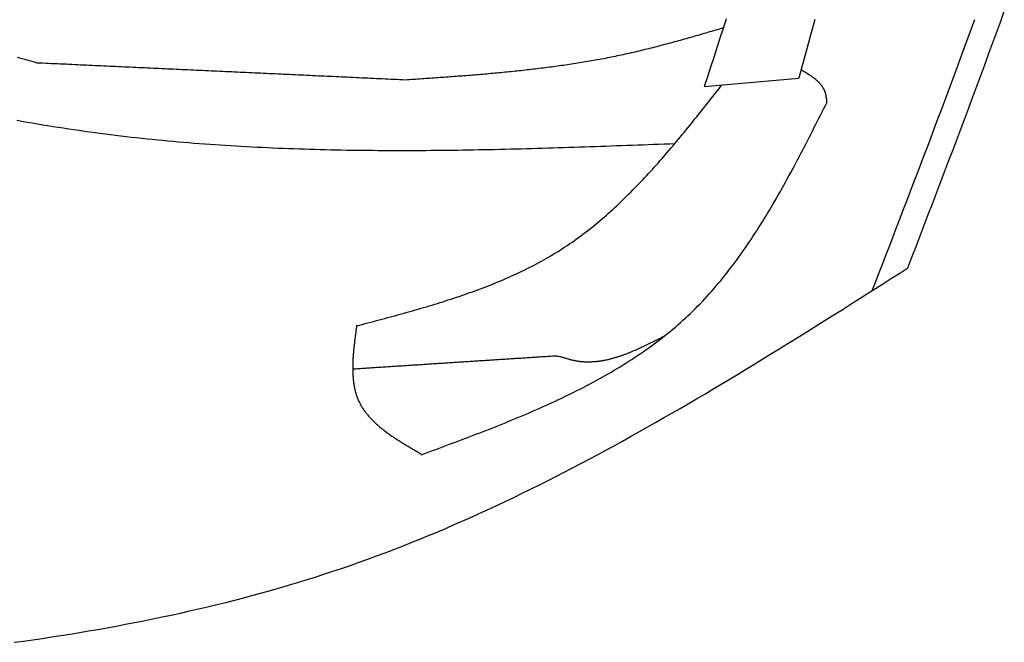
# Model space of a CAD drawing. Extents: x 715 to 7297, y 267 to 3702.
# Tile 42 of 62: x 5351 to 5723, y 1325 to 1560. Entities that reach past the tile are written whole.
import ezdxf

# ---------------------------------------------------------------- set-up
doc = ezdxf.new("R2010")
doc.units = 0
doc.layers.add('CAR', color=10, linetype='CONTINUOUS')

msp = doc.modelspace()

# ---------------------------------------------------------------- linework, layer by layer
at = {"layer": 'CAR'}
msp.add_line((5609.66, 1535.111), (5645.382, 1538.272), dxfattribs=at)
for points in [[(5686.55, 1466.51, 0), (5688.09, 1470.54, 0), (5689.64, 1474.58, 0), (5691.18, 1478.61, 0), (5692.73, 1482.65, 0), (5694.27, 1486.68, 0), (5695.81, 1490.72, 0), (5697.35, 1494.76, 0), (5698.89, 1498.79, 0), (5700.43, 1502.83, 0), (5701.96, 1506.87, 0), (5703.49, 1510.91, 0), (5705.02, 1514.95, 0), (5706.54, 1518.99, 0), (5708.06, 1523.03, 0), (5709.58, 1527.07, 0), (5711.09, 1531.11, 0), (5712.59, 1535.15, 0), (5714.1, 1539.2, 0), (5715.59, 1543.24, 0), (5717.08, 1547.29, 0), (5718.57, 1551.34, 0), (5720.05, 1555.39, 0), (5721.52, 1559.44, 0), (5722.99, 1563.49, 0)], [(5617.91, 1560.6, 0), (5616.74, 1556.95, 0), (5615.56, 1553.31, 0), (5614.38, 1549.67, 0), (5613.2, 1546.03, 0), (5612.02, 1542.39, 0), (5610.84, 1538.75, 0), (5609.66, 1535.11, 0)], [(5651.4, 1560.39, 0), (5650.4, 1556.7, 0), (5649.4, 1553.02, 0), (5648.39, 1549.33, 0), (5647.39, 1545.64, 0), (5646.39, 1541.96, 0), (5645.38, 1538.27, 0)], [(5673.12, 1457.99, 0), (5674.44, 1461.4, 0), (5675.75, 1464.81, 0), (5677.07, 1468.22, 0), (5678.38, 1471.63, 0), (5679.69, 1475.04, 0), (5681, 1478.45, 0), (5682.31, 1481.86, 0), (5683.62, 1485.27, 0), (5684.93, 1488.68, 0), (5686.24, 1492.1, 0), (5687.54, 1495.51, 0), (5688.85, 1498.92, 0), (5690.15, 1502.33, 0), (5691.45, 1505.75, 0), (5692.75, 1509.16, 0), (5694.04, 1512.57, 0), (5695.33, 1515.99, 0), (5696.62, 1519.4, 0), (5697.91, 1522.82, 0), (5699.2, 1526.23, 0), (5700.48, 1529.65, 0), (5701.75, 1533.07, 0), (5703.03, 1536.49, 0), (5704.3, 1539.91, 0), (5705.56, 1543.32, 0), (5706.83, 1546.75, 0), (5708.09, 1550.17, 0), (5709.34, 1553.59, 0), (5710.59, 1557.01, 0), (5711.84, 1560.44, 0)], [(5616.81, 1557.19, 0), (5616.07, 1556.98, 0), (5615.34, 1556.76, 0), (5614.6, 1556.54, 0), (5613.86, 1556.33, 0), (5613.12, 1556.11, 0), (5612.39, 1555.9, 0), (5611.65, 1555.68, 0), (5610.91, 1555.47, 0), (5610.17, 1555.25, 0), (5609.43, 1555.04, 0), (5608.7, 1554.82, 0), (5607.96, 1554.61, 0), (5607.22, 1554.4, 0), (5606.48, 1554.19, 0), (5605.74, 1553.97, 0), (5605.01, 1553.76, 0), (5604.27, 1553.55, 0), (5603.53, 1553.34, 0), (5602.79, 1553.13, 0), (5602.05, 1552.93, 0), (5601.31, 1552.72, 0), (5600.57, 1552.51, 0), (5599.83, 1552.31, 0), (5599.09, 1552.1, 0), (5598.35, 1551.9, 0), (5597.61, 1551.7, 0), (5596.87, 1551.5, 0), (5596.13, 1551.29, 0), (5595.39, 1551.1, 0), (5594.65, 1550.9, 0), (5593.91, 1550.7, 0), (5593.17, 1550.51, 0), (5592.42, 1550.31, 0), (5591.68, 1550.12, 0), (5590.94, 1549.93, 0), (5590.2, 1549.74, 0), (5589.45, 1549.55, 0), (5588.71, 1549.36, 0), (5587.97, 1549.18, 0), (5587.22, 1548.99, 0), (5586.48, 1548.81, 0), (5585.74, 1548.63, 0), (5584.99, 1548.45, 0), (5584.25, 1548.27, 0), (5583.5, 1548.1, 0), (5582.75, 1547.93, 0), (5582.01, 1547.75, 0), (5581.26, 1547.58, 0), (5580.51, 1547.42, 0), (5579.77, 1547.25, 0), (5579.02, 1547.09, 0), (5578.27, 1546.93, 0), (5577.52, 1546.77, 0), (5576.77, 1546.61, 0), (5576.03, 1546.45, 0), (5575.28, 1546.3, 0), (5574.53, 1546.15, 0), (5573.78, 1546, 0), (5573.02, 1545.85, 0), (5572.27, 1545.71, 0), (5571.52, 1545.56, 0), (5570.77, 1545.42, 0), (5570.02, 1545.28, 0), (5569.27, 1545.14, 0), (5568.51, 1545.01, 0), (5567.76, 1544.87, 0), (5567.01, 1544.74, 0), (5566.25, 1544.61, 0), (5565.5, 1544.48, 0), (5564.74, 1544.35, 0), (5563.99, 1544.23, 0), (5563.23, 1544.1, 0), (5562.48, 1543.98, 0), (5561.72, 1543.86, 0), (5560.97, 1543.74, 0), (5560.21, 1543.62, 0), (5559.45, 1543.5, 0), (5558.7, 1543.39, 0), (5557.94, 1543.28, 0), (5557.18, 1543.16, 0), (5556.42, 1543.05, 0), (5555.67, 1542.95, 0), (5554.91, 1542.84, 0), (5554.15, 1542.73, 0), (5553.39, 1542.63, 0), (5552.63, 1542.53, 0), (5551.87, 1542.42, 0), (5551.11, 1542.32, 0), (5550.35, 1542.22, 0), (5549.59, 1542.13, 0), (5548.83, 1542.03, 0), (5548.07, 1541.94, 0), (5547.31, 1541.84, 0), (5546.55, 1541.75, 0), (5545.79, 1541.66, 0), (5545.02, 1541.57, 0), (5544.26, 1541.48, 0), (5543.5, 1541.39, 0), (5542.74, 1541.31, 0), (5541.97, 1541.22, 0), (5541.21, 1541.14, 0), (5540.45, 1541.05, 0), (5539.69, 1540.97, 0), (5538.92, 1540.89, 0), (5538.16, 1540.81, 0), (5537.39, 1540.73, 0), (5536.63, 1540.65, 0), (5535.87, 1540.58, 0), (5535.1, 1540.5, 0), (5534.34, 1540.43, 0), (5533.57, 1540.35, 0), (5532.81, 1540.28, 0), (5532.04, 1540.21, 0), (5531.28, 1540.14, 0), (5530.51, 1540.07, 0), (5529.75, 1540, 0), (5528.98, 1539.93, 0), (5528.21, 1539.86, 0), (5527.45, 1539.79, 0), (5526.68, 1539.73, 0), (5525.91, 1539.66, 0), (5525.15, 1539.6, 0), (5524.38, 1539.53, 0), (5523.61, 1539.47, 0), (5522.85, 1539.4, 0), (5522.08, 1539.34, 0), (5521.31, 1539.28, 0), (5520.55, 1539.22, 0), (5519.78, 1539.16, 0), (5519.01, 1539.1, 0), (5518.24, 1539.04, 0), (5517.48, 1538.98, 0), (5516.71, 1538.92, 0), (5515.94, 1538.86, 0), (5515.17, 1538.81, 0), (5514.4, 1538.75, 0), (5513.64, 1538.69, 0), (5512.87, 1538.64, 0), (5512.1, 1538.58, 0), (5511.33, 1538.53, 0), (5510.56, 1538.47, 0), (5509.79, 1538.42, 0), (5509.03, 1538.36, 0), (5508.26, 1538.31, 0), (5507.49, 1538.26, 0), (5506.72, 1538.2, 0), (5505.95, 1538.15, 0), (5505.18, 1538.1, 0), (5504.41, 1538.04, 0), (5503.64, 1537.99, 0), (5502.88, 1537.94, 0), (5502.11, 1537.89, 0), (5501.34, 1537.83, 0), (5500.57, 1537.78, 0), (5499.8, 1537.73, 0), (5499.03, 1537.68, 0), (5498.26, 1537.63, 0), (5497.49, 1537.58, 0), (5496.72, 1537.52, 0)], [(5357.58, 1543.95, 0), (5356.65, 1544.21, 0), (5355.72, 1544.48, 0), (5354.8, 1544.74, 0), (5353.87, 1545, 0), (5352.94, 1545.27, 0), (5352.01, 1545.53, 0), (5351.09, 1545.8, 0), (5350.16, 1546.06, 0)], [(5496.72, 1537.52, 0), (5495.63, 1537.57, 0), (5494.53, 1537.63, 0), (5493.44, 1537.68, 0), (5492.34, 1537.73, 0), (5491.25, 1537.78, 0), (5490.15, 1537.83, 0), (5489.05, 1537.88, 0), (5487.96, 1537.93, 0), (5486.86, 1537.98, 0), (5485.77, 1538.03, 0), (5484.67, 1538.08, 0), (5483.58, 1538.13, 0), (5482.48, 1538.18, 0), (5481.38, 1538.23, 0), (5480.29, 1538.28, 0), (5479.19, 1538.33, 0), (5478.1, 1538.38, 0), (5477, 1538.44, 0), (5475.91, 1538.49, 0), (5474.81, 1538.54, 0), (5473.72, 1538.59, 0), (5472.62, 1538.64, 0), (5471.52, 1538.69, 0), (5470.43, 1538.74, 0), (5469.33, 1538.79, 0), (5468.24, 1538.84, 0), (5467.14, 1538.89, 0), (5466.05, 1538.94, 0), (5464.95, 1538.99, 0), (5463.86, 1539.04, 0), (5462.76, 1539.09, 0), (5461.66, 1539.14, 0), (5460.57, 1539.19, 0), (5459.47, 1539.25, 0), (5458.38, 1539.3, 0), (5457.28, 1539.35, 0), (5456.19, 1539.4, 0), (5455.09, 1539.45, 0), (5453.99, 1539.5, 0), (5452.9, 1539.55, 0), (5451.8, 1539.6, 0), (5450.71, 1539.65, 0), (5449.61, 1539.7, 0), (5448.52, 1539.75, 0), (5447.42, 1539.8, 0), (5446.33, 1539.85, 0), (5445.23, 1539.9, 0), (5444.13, 1539.95, 0), (5443.04, 1540, 0), (5441.94, 1540.05, 0), (5440.85, 1540.11, 0), (5439.75, 1540.16, 0), (5438.66, 1540.21, 0), (5437.56, 1540.26, 0), (5436.46, 1540.31, 0), (5435.37, 1540.36, 0), (5434.27, 1540.41, 0), (5433.18, 1540.46, 0), (5432.08, 1540.51, 0), (5430.99, 1540.56, 0), (5429.89, 1540.61, 0), (5428.8, 1540.66, 0), (5427.7, 1540.71, 0), (5426.6, 1540.76, 0), (5425.51, 1540.81, 0), (5424.41, 1540.86, 0), (5423.32, 1540.92, 0), (5422.22, 1540.97, 0), (5421.13, 1541.02, 0), (5420.03, 1541.07, 0), (5418.94, 1541.12, 0), (5417.84, 1541.17, 0), (5416.74, 1541.22, 0), (5415.65, 1541.27, 0), (5414.55, 1541.32, 0), (5413.46, 1541.37, 0), (5412.36, 1541.42, 0), (5411.27, 1541.47, 0), (5410.17, 1541.52, 0), (5409.07, 1541.57, 0), (5407.98, 1541.62, 0), (5406.88, 1541.67, 0), (5405.79, 1541.72, 0), (5404.69, 1541.78, 0), (5403.6, 1541.83, 0), (5402.5, 1541.88, 0), (5401.41, 1541.93, 0), (5400.31, 1541.98, 0), (5399.21, 1542.03, 0), (5398.12, 1542.08, 0), (5397.02, 1542.13, 0), (5395.93, 1542.18, 0), (5394.83, 1542.23, 0), (5393.74, 1542.28, 0), (5392.64, 1542.33, 0), (5391.55, 1542.38, 0), (5390.45, 1542.43, 0), (5389.35, 1542.48, 0), (5388.26, 1542.53, 0), (5387.16, 1542.59, 0), (5386.07, 1542.64, 0), (5384.97, 1542.69, 0), (5383.88, 1542.74, 0), (5382.78, 1542.79, 0), (5381.68, 1542.84, 0), (5380.59, 1542.89, 0), (5379.49, 1542.94, 0), (5378.4, 1542.99, 0), (5377.3, 1543.04, 0), (5376.21, 1543.09, 0), (5375.11, 1543.14, 0), (5374.02, 1543.19, 0), (5372.92, 1543.24, 0), (5371.82, 1543.29, 0), (5370.73, 1543.34, 0), (5369.63, 1543.4, 0), (5368.54, 1543.45, 0), (5367.44, 1543.5, 0), (5366.35, 1543.55, 0), (5365.25, 1543.6, 0), (5364.15, 1543.65, 0), (5363.06, 1543.7, 0), (5361.96, 1543.75, 0), (5360.87, 1543.8, 0), (5359.77, 1543.85, 0), (5358.68, 1543.9, 0), (5357.58, 1543.95, 0)], [(5656.01, 1529.15, 0), (5656, 1529.25, 0), (5655.99, 1529.36, 0), (5655.98, 1529.46, 0), (5655.96, 1529.57, 0), (5655.95, 1529.67, 0), (5655.94, 1529.78, 0), (5655.93, 1529.88, 0), (5655.92, 1529.98, 0), (5655.9, 1530.09, 0), (5655.89, 1530.19, 0), (5655.88, 1530.29, 0), (5655.87, 1530.4, 0), (5655.85, 1530.5, 0), (5655.84, 1530.6, 0), (5655.82, 1530.71, 0), (5655.81, 1530.81, 0), (5655.79, 1530.91, 0), (5655.78, 1531.01, 0), (5655.76, 1531.11, 0), (5655.74, 1531.21, 0), (5655.73, 1531.32, 0), (5655.71, 1531.42, 0), (5655.69, 1531.52, 0), (5655.67, 1531.62, 0), (5655.65, 1531.72, 0), (5655.63, 1531.81, 0), (5655.61, 1531.91, 0), (5655.59, 1532.01, 0), (5655.56, 1532.11, 0), (5655.54, 1532.21, 0), (5655.52, 1532.3, 0), (5655.49, 1532.4, 0), (5655.46, 1532.5, 0), (5655.44, 1532.59, 0), (5655.41, 1532.69, 0), (5655.38, 1532.78, 0), (5655.35, 1532.87, 0), (5655.32, 1532.97, 0), (5655.28, 1533.06, 0), (5655.25, 1533.15, 0), (5655.21, 1533.24, 0), (5655.18, 1533.33, 0), (5655.14, 1533.42, 0), (5655.1, 1533.51, 0), (5655.07, 1533.6, 0), (5655.03, 1533.69, 0), (5654.98, 1533.78, 0), (5654.94, 1533.87, 0), (5654.9, 1533.96, 0), (5654.86, 1534.04, 0), (5654.81, 1534.13, 0), (5654.77, 1534.21, 0), (5654.72, 1534.3, 0), (5654.67, 1534.38, 0), (5654.62, 1534.47, 0), (5654.57, 1534.55, 0), (5654.52, 1534.63, 0), (5654.47, 1534.72, 0), (5654.42, 1534.8, 0), (5654.37, 1534.88, 0), (5654.31, 1534.96, 0), (5654.26, 1535.04, 0), (5654.2, 1535.12, 0), (5654.15, 1535.2, 0), (5654.09, 1535.28, 0), (5654.03, 1535.36, 0), (5653.97, 1535.44, 0), (5653.91, 1535.51, 0), (5653.85, 1535.59, 0), (5653.79, 1535.67, 0), (5653.73, 1535.74, 0), (5653.67, 1535.82, 0), (5653.6, 1535.9, 0), (5653.54, 1535.97, 0), (5653.47, 1536.05, 0), (5653.41, 1536.12, 0), (5653.34, 1536.19, 0), (5653.27, 1536.27, 0), (5653.2, 1536.34, 0), (5653.14, 1536.41, 0), (5653.07, 1536.49, 0), (5653, 1536.56, 0), (5652.93, 1536.63, 0), (5652.85, 1536.7, 0), (5652.78, 1536.77, 0), (5652.71, 1536.84, 0), (5652.64, 1536.91, 0), (5652.56, 1536.98, 0), (5652.49, 1537.05, 0), (5652.41, 1537.12, 0), (5652.33, 1537.19, 0), (5652.26, 1537.26, 0), (5652.18, 1537.33, 0), (5652.1, 1537.4, 0), (5652.03, 1537.46, 0), (5651.95, 1537.53, 0), (5651.87, 1537.6, 0), (5651.79, 1537.66, 0), (5651.71, 1537.73, 0), (5651.63, 1537.8, 0), (5651.54, 1537.86, 0), (5651.46, 1537.93, 0), (5651.38, 1537.99, 0), (5651.3, 1538.06, 0), (5651.21, 1538.12, 0), (5651.13, 1538.19, 0), (5651.04, 1538.25, 0), (5650.96, 1538.32, 0), (5650.87, 1538.38, 0), (5650.79, 1538.44, 0), (5650.7, 1538.51, 0), (5650.61, 1538.57, 0), (5650.53, 1538.63, 0), (5650.44, 1538.7, 0), (5650.35, 1538.76, 0), (5650.26, 1538.82, 0), (5650.17, 1538.88, 0), (5650.09, 1538.94, 0), (5650, 1539.01, 0), (5649.91, 1539.07, 0), (5649.82, 1539.13, 0), (5649.73, 1539.19, 0), (5649.64, 1539.25, 0), (5649.54, 1539.31, 0), (5649.45, 1539.37, 0), (5649.36, 1539.43, 0), (5649.27, 1539.49, 0), (5649.18, 1539.55, 0), (5649.08, 1539.61, 0), (5648.99, 1539.67, 0), (5648.9, 1539.73, 0), (5648.81, 1539.79, 0), (5648.71, 1539.85, 0), (5648.62, 1539.91, 0), (5648.52, 1539.97, 0), (5648.43, 1540.03, 0), (5648.34, 1540.08, 0), (5648.24, 1540.14, 0), (5648.15, 1540.2, 0), (5648.05, 1540.26, 0), (5647.96, 1540.32, 0), (5647.86, 1540.38, 0), (5647.76, 1540.44, 0), (5647.67, 1540.49, 0), (5647.57, 1540.55, 0), (5647.48, 1540.61, 0), (5647.38, 1540.67, 0), (5647.29, 1540.73, 0), (5647.19, 1540.78, 0), (5647.09, 1540.84, 0), (5647, 1540.9, 0), (5646.9, 1540.96, 0), (5646.8, 1541.01, 0), (5646.71, 1541.07, 0), (5646.61, 1541.13, 0), (5646.51, 1541.19, 0), (5646.42, 1541.25, 0), (5646.32, 1541.3, 0), (5646.22, 1541.36, 0)], [(5478.34, 1444.65, 0), (5479.4, 1444.93, 0), (5480.46, 1445.21, 0), (5481.51, 1445.49, 0), (5482.57, 1445.77, 0), (5483.63, 1446.05, 0), (5484.69, 1446.33, 0), (5485.75, 1446.61, 0), (5486.81, 1446.9, 0), (5487.87, 1447.18, 0), (5488.92, 1447.46, 0), (5489.98, 1447.75, 0), (5491.04, 1448.03, 0), (5492.09, 1448.32, 0), (5493.14, 1448.61, 0), (5494.2, 1448.9, 0), (5495.25, 1449.19, 0), (5496.3, 1449.48, 0), (5497.35, 1449.77, 0), (5498.4, 1450.07, 0), (5499.45, 1450.37, 0), (5500.5, 1450.67, 0), (5501.54, 1450.97, 0), (5502.59, 1451.27, 0), (5503.63, 1451.58, 0), (5504.67, 1451.88, 0), (5505.71, 1452.19, 0), (5506.75, 1452.51, 0), (5507.79, 1452.82, 0), (5508.82, 1453.14, 0), (5509.85, 1453.46, 0), (5510.88, 1453.78, 0), (5511.91, 1454.11, 0), (5512.94, 1454.44, 0), (5513.97, 1454.77, 0), (5514.99, 1455.1, 0), (5516.01, 1455.44, 0), (5517.03, 1455.78, 0), (5518.05, 1456.13, 0), (5519.06, 1456.48, 0), (5520.07, 1456.83, 0), (5521.08, 1457.19, 0), (5522.09, 1457.55, 0), (5523.09, 1457.91, 0), (5524.1, 1458.28, 0), (5525.09, 1458.65, 0), (5526.09, 1459.03, 0), (5527.08, 1459.41, 0), (5528.07, 1459.79, 0), (5529.06, 1460.18, 0), (5530.05, 1460.58, 0), (5531.03, 1460.98, 0), (5532.01, 1461.38, 0), (5532.98, 1461.79, 0), (5533.95, 1462.2, 0), (5534.92, 1462.62, 0), (5535.89, 1463.05, 0), (5536.85, 1463.48, 0), (5537.81, 1463.91, 0), (5538.76, 1464.35, 0), (5539.71, 1464.8, 0), (5540.66, 1465.25, 0), (5541.6, 1465.7, 0), (5542.54, 1466.17, 0), (5543.48, 1466.63, 0), (5544.41, 1467.11, 0), (5545.34, 1467.59, 0), (5546.26, 1468.08, 0), (5547.18, 1468.57, 0), (5548.1, 1469.07, 0), (5549.01, 1469.58, 0), (5549.92, 1470.09, 0), (5550.82, 1470.61, 0), (5551.72, 1471.13, 0), (5552.61, 1471.67, 0), (5553.5, 1472.21, 0), (5554.39, 1472.75, 0), (5555.27, 1473.31, 0), (5556.14, 1473.87, 0), (5557.01, 1474.44, 0), (5557.88, 1475.01, 0), (5558.74, 1475.6, 0), (5559.6, 1476.19, 0), (5560.45, 1476.78, 0), (5561.3, 1477.39, 0), (5562.14, 1478, 0), (5562.98, 1478.61, 0), (5563.81, 1479.24, 0), (5564.64, 1479.87, 0), (5565.47, 1480.51, 0), (5566.29, 1481.15, 0), (5567.11, 1481.8, 0), (5567.92, 1482.45, 0), (5568.73, 1483.12, 0), (5569.54, 1483.78, 0), (5570.34, 1484.46, 0), (5571.14, 1485.14, 0), (5571.93, 1485.82, 0), (5572.72, 1486.51, 0), (5573.51, 1487.21, 0), (5574.29, 1487.91, 0), (5575.07, 1488.62, 0), (5575.85, 1489.33, 0), (5576.62, 1490.05, 0), (5577.39, 1490.77, 0), (5578.16, 1491.5, 0), (5578.92, 1492.23, 0), (5579.68, 1492.97, 0), (5580.44, 1493.71, 0), (5581.19, 1494.46, 0), (5581.94, 1495.21, 0), (5582.69, 1495.97, 0), (5583.43, 1496.73, 0), (5584.18, 1497.49, 0), (5584.92, 1498.26, 0), (5585.65, 1499.03, 0), (5586.39, 1499.81, 0), (5587.12, 1500.59, 0), (5587.85, 1501.38, 0), (5588.57, 1502.16, 0), (5589.3, 1502.96, 0), (5590.02, 1503.75, 0), (5590.74, 1504.55, 0), (5591.46, 1505.35, 0), (5592.17, 1506.16, 0), (5592.89, 1506.97, 0), (5593.6, 1507.78, 0), (5594.31, 1508.59, 0), (5595.02, 1509.41, 0), (5595.72, 1510.23, 0), (5596.43, 1511.05, 0), (5597.13, 1511.88, 0), (5597.83, 1512.71, 0), (5598.53, 1513.54, 0), (5599.23, 1514.37, 0), (5599.92, 1515.21, 0), (5600.62, 1516.04, 0), (5601.31, 1516.88, 0), (5602, 1517.73, 0), (5602.69, 1518.57, 0), (5603.38, 1519.41, 0), (5604.07, 1520.26, 0), (5604.76, 1521.11, 0), (5605.44, 1521.96, 0), (5606.13, 1522.81, 0), (5606.81, 1523.67, 0), (5607.49, 1524.52, 0), (5608.18, 1525.38, 0), (5608.86, 1526.23, 0), (5609.54, 1527.09, 0), (5610.22, 1527.95, 0), (5610.9, 1528.81, 0), (5611.58, 1529.67, 0), (5612.26, 1530.53, 0), (5612.94, 1531.39, 0), (5613.62, 1532.25, 0), (5614.3, 1533.11, 0), (5614.98, 1533.98, 0), (5615.65, 1534.84, 0), (5616.33, 1535.7, 0)], [(5502.73, 1395.94, 0), (5504.03, 1396.42, 0), (5505.32, 1396.9, 0), (5506.61, 1397.38, 0), (5507.9, 1397.86, 0), (5509.19, 1398.33, 0), (5510.48, 1398.82, 0), (5511.77, 1399.3, 0), (5513.06, 1399.78, 0), (5514.35, 1400.26, 0), (5515.64, 1400.74, 0), (5516.93, 1401.23, 0), (5518.21, 1401.71, 0), (5519.5, 1402.2, 0), (5520.78, 1402.69, 0), (5522.06, 1403.18, 0), (5523.34, 1403.67, 0), (5524.62, 1404.16, 0), (5525.9, 1404.66, 0), (5527.17, 1405.16, 0), (5528.45, 1405.66, 0), (5529.72, 1406.16, 0), (5530.99, 1406.66, 0), (5532.26, 1407.17, 0), (5533.52, 1407.67, 0), (5534.78, 1408.19, 0), (5536.04, 1408.7, 0), (5537.3, 1409.21, 0), (5538.56, 1409.73, 0), (5539.81, 1410.26, 0), (5541.06, 1410.78, 0), (5542.31, 1411.31, 0), (5543.55, 1411.84, 0), (5544.79, 1412.38, 0), (5546.03, 1412.92, 0), (5547.26, 1413.46, 0), (5548.49, 1414, 0), (5549.72, 1414.55, 0), (5550.94, 1415.11, 0), (5552.16, 1415.67, 0), (5553.38, 1416.23, 0), (5554.59, 1416.8, 0), (5555.8, 1417.37, 0), (5557, 1417.94, 0), (5558.2, 1418.52, 0), (5559.39, 1419.11, 0), (5560.59, 1419.7, 0), (5561.77, 1420.29, 0), (5562.95, 1420.89, 0), (5564.13, 1421.5, 0), (5565.3, 1422.11, 0), (5566.47, 1422.72, 0), (5567.63, 1423.34, 0), (5568.79, 1423.97, 0), (5569.94, 1424.6, 0), (5571.09, 1425.24, 0), (5572.23, 1425.88, 0), (5573.37, 1426.53, 0), (5574.5, 1427.19, 0), (5575.62, 1427.85, 0), (5576.74, 1428.52, 0), (5577.85, 1429.19, 0), (5578.96, 1429.87, 0), (5580.06, 1430.56, 0), (5581.16, 1431.26, 0), (5582.24, 1431.96, 0), (5583.33, 1432.67, 0), (5584.4, 1433.38, 0), (5585.47, 1434.11, 0), (5586.53, 1434.84, 0), (5587.59, 1435.57, 0), (5588.64, 1436.32, 0), (5589.68, 1437.07, 0), (5590.71, 1437.83, 0), (5591.74, 1438.6, 0), (5592.76, 1439.38, 0), (5593.78, 1440.16, 0), (5594.78, 1440.95, 0), (5595.78, 1441.75, 0), (5596.77, 1442.56, 0), (5597.75, 1443.38, 0), (5598.73, 1444.2, 0), (5599.69, 1445.04, 0), (5600.65, 1445.88, 0), (5601.6, 1446.73, 0), (5602.55, 1447.6, 0), (5603.48, 1448.47, 0), (5604.41, 1449.35, 0), (5605.32, 1450.23, 0), (5606.23, 1451.13, 0), (5607.13, 1452.04, 0), (5608.03, 1452.96, 0), (5608.91, 1453.88, 0), (5609.79, 1454.82, 0), (5610.65, 1455.76, 0), (5611.52, 1456.71, 0), (5612.37, 1457.67, 0), (5613.21, 1458.63, 0), (5614.05, 1459.61, 0), (5614.88, 1460.59, 0), (5615.71, 1461.58, 0), (5616.53, 1462.58, 0), (5617.34, 1463.59, 0), (5618.14, 1464.6, 0), (5618.94, 1465.62, 0), (5619.73, 1466.65, 0), (5620.51, 1467.68, 0), (5621.29, 1468.73, 0), (5622.06, 1469.77, 0), (5622.83, 1470.83, 0), (5623.58, 1471.89, 0), (5624.34, 1472.96, 0), (5625.09, 1474.03, 0), (5625.83, 1475.11, 0), (5626.57, 1476.2, 0), (5627.3, 1477.29, 0), (5628.02, 1478.39, 0), (5628.75, 1479.49, 0), (5629.46, 1480.6, 0), (5630.17, 1481.72, 0), (5630.88, 1482.83, 0), (5631.58, 1483.96, 0), (5632.28, 1485.09, 0), (5632.97, 1486.22, 0), (5633.66, 1487.36, 0), (5634.35, 1488.5, 0), (5635.03, 1489.65, 0), (5635.71, 1490.8, 0), (5636.38, 1491.96, 0), (5637.05, 1493.12, 0), (5637.71, 1494.28, 0), (5638.38, 1495.45, 0), (5639.04, 1496.62, 0), (5639.69, 1497.8, 0), (5640.34, 1498.98, 0), (5640.99, 1500.16, 0), (5641.64, 1501.34, 0), (5642.29, 1502.53, 0), (5642.93, 1503.72, 0), (5643.57, 1504.91, 0), (5644.2, 1506.11, 0), (5644.84, 1507.31, 0), (5645.47, 1508.51, 0), (5646.1, 1509.71, 0), (5646.73, 1510.92, 0), (5647.36, 1512.12, 0), (5647.98, 1513.33, 0), (5648.6, 1514.54, 0), (5649.23, 1515.75, 0), (5649.85, 1516.97, 0), (5650.47, 1518.18, 0), (5651.09, 1519.4, 0), (5651.7, 1520.61, 0), (5652.32, 1521.83, 0), (5652.94, 1523.05, 0), (5653.55, 1524.27, 0), (5654.17, 1525.49, 0), (5654.78, 1526.71, 0), (5655.4, 1527.93, 0), (5656.01, 1529.15, 0)], [(5349.92, 1522.33, 0), (5351.88, 1521.98, 0), (5353.84, 1521.64, 0), (5355.8, 1521.31, 0), (5357.76, 1520.98, 0), (5359.72, 1520.65, 0), (5361.69, 1520.33, 0), (5363.65, 1520.01, 0), (5365.61, 1519.7, 0), (5367.58, 1519.4, 0), (5369.54, 1519.1, 0), (5371.51, 1518.81, 0), (5373.47, 1518.52, 0), (5375.44, 1518.24, 0), (5377.41, 1517.97, 0), (5379.38, 1517.7, 0), (5381.34, 1517.44, 0), (5383.31, 1517.18, 0), (5385.28, 1516.93, 0), (5387.25, 1516.69, 0), (5389.23, 1516.45, 0), (5391.2, 1516.22, 0), (5393.17, 1515.99, 0), (5395.14, 1515.77, 0), (5397.12, 1515.56, 0), (5399.09, 1515.35, 0), (5401.07, 1515.15, 0), (5403.04, 1514.95, 0), (5405.02, 1514.76, 0), (5406.99, 1514.57, 0), (5408.97, 1514.39, 0), (5410.95, 1514.22, 0), (5412.93, 1514.05, 0), (5414.91, 1513.88, 0), (5416.89, 1513.72, 0), (5418.87, 1513.57, 0), (5420.85, 1513.42, 0), (5422.83, 1513.27, 0), (5424.81, 1513.13, 0), (5426.79, 1513, 0), (5428.77, 1512.87, 0), (5430.76, 1512.74, 0), (5432.74, 1512.62, 0), (5434.72, 1512.51, 0), (5436.71, 1512.39, 0), (5438.69, 1512.29, 0), (5440.68, 1512.18, 0), (5442.67, 1512.09, 0), (5444.65, 1511.99, 0), (5446.64, 1511.9, 0), (5448.63, 1511.82, 0), (5450.61, 1511.74, 0), (5452.6, 1511.66, 0), (5454.59, 1511.59, 0), (5456.58, 1511.52, 0), (5458.57, 1511.46, 0), (5460.56, 1511.4, 0), (5462.55, 1511.34, 0), (5464.54, 1511.29, 0), (5466.53, 1511.24, 0), (5468.52, 1511.19, 0), (5470.51, 1511.15, 0), (5472.51, 1511.12, 0), (5474.5, 1511.08, 0), (5476.49, 1511.05, 0), (5478.49, 1511.02, 0), (5480.48, 1511, 0), (5482.47, 1510.98, 0), (5484.47, 1510.96, 0), (5486.46, 1510.95, 0), (5488.46, 1510.94, 0), (5490.45, 1510.93, 0), (5492.45, 1510.92, 0), (5494.45, 1510.92, 0), (5496.44, 1510.92, 0), (5498.44, 1510.93, 0), (5500.44, 1510.93, 0), (5502.43, 1510.94, 0), (5504.43, 1510.95, 0), (5506.43, 1510.97, 0), (5508.43, 1510.99, 0), (5510.42, 1511.01, 0), (5512.42, 1511.03, 0), (5514.42, 1511.05, 0), (5516.42, 1511.08, 0), (5518.42, 1511.11, 0), (5520.42, 1511.14, 0), (5522.42, 1511.18, 0), (5524.42, 1511.21, 0), (5526.42, 1511.25, 0), (5528.42, 1511.29, 0), (5530.42, 1511.33, 0), (5532.42, 1511.38, 0), (5534.42, 1511.42, 0), (5536.42, 1511.47, 0), (5538.43, 1511.52, 0), (5540.43, 1511.57, 0), (5542.43, 1511.62, 0), (5544.43, 1511.68, 0), (5546.43, 1511.73, 0), (5548.44, 1511.79, 0), (5550.44, 1511.85, 0), (5552.44, 1511.91, 0), (5554.44, 1511.97, 0), (5556.45, 1512.03, 0), (5558.45, 1512.1, 0), (5560.45, 1512.16, 0), (5562.46, 1512.23, 0), (5564.46, 1512.3, 0), (5566.46, 1512.36, 0), (5568.47, 1512.43, 0), (5570.47, 1512.5, 0), (5572.47, 1512.57, 0), (5574.48, 1512.64, 0), (5576.48, 1512.72, 0), (5578.48, 1512.79, 0), (5580.49, 1512.86, 0), (5582.49, 1512.94, 0), (5584.5, 1513.01, 0), (5586.5, 1513.08, 0), (5588.5, 1513.16, 0), (5590.51, 1513.23, 0), (5592.51, 1513.31, 0), (5594.52, 1513.38, 0), (5596.52, 1513.46, 0), (5598.53, 1513.54, 0)], [(5348.95, 1325.08, 0), (5352.47, 1325.56, 0), (5356, 1326.06, 0), (5359.52, 1326.58, 0), (5363.03, 1327.11, 0), (5366.54, 1327.65, 0), (5370.05, 1328.21, 0), (5373.55, 1328.78, 0), (5377.05, 1329.37, 0), (5380.54, 1329.97, 0), (5384.02, 1330.59, 0), (5387.5, 1331.22, 0), (5390.98, 1331.88, 0), (5394.45, 1332.54, 0), (5397.91, 1333.23, 0), (5401.37, 1333.93, 0), (5404.83, 1334.65, 0), (5408.28, 1335.38, 0), (5411.72, 1336.14, 0), (5415.15, 1336.91, 0), (5418.58, 1337.7, 0), (5422.01, 1338.51, 0), (5425.43, 1339.34, 0), (5428.84, 1340.18, 0), (5432.25, 1341.05, 0), (5435.65, 1341.93, 0), (5439.04, 1342.84, 0), (5442.43, 1343.76, 0), (5445.81, 1344.71, 0), (5449.18, 1345.67, 0), (5452.55, 1346.66, 0), (5455.91, 1347.66, 0), (5459.26, 1348.69, 0), (5462.61, 1349.74, 0), (5465.95, 1350.81, 0), (5469.28, 1351.9, 0), (5472.61, 1353.02, 0), (5475.93, 1354.15, 0), (5479.24, 1355.31, 0), (5482.54, 1356.5, 0), (5485.84, 1357.7, 0), (5489.13, 1358.93, 0), (5492.41, 1360.18, 0), (5495.68, 1361.45, 0), (5498.95, 1362.75, 0), (5502.21, 1364.06, 0), (5505.46, 1365.4, 0), (5508.71, 1366.75, 0), (5511.95, 1368.13, 0), (5515.19, 1369.53, 0), (5518.41, 1370.94, 0), (5521.64, 1372.38, 0), (5524.85, 1373.83, 0), (5528.06, 1375.31, 0), (5531.27, 1376.8, 0), (5534.46, 1378.3, 0), (5537.66, 1379.83, 0), (5540.84, 1381.37, 0), (5544.03, 1382.93, 0), (5547.2, 1384.51, 0), (5550.37, 1386.1, 0), (5553.54, 1387.7, 0), (5556.7, 1389.33, 0), (5559.86, 1390.96, 0), (5563.01, 1392.61, 0), (5566.16, 1394.28, 0), (5569.3, 1395.96, 0), (5572.44, 1397.65, 0), (5575.57, 1399.36, 0), (5578.7, 1401.08, 0), (5581.83, 1402.81, 0), (5584.95, 1404.55, 0), (5588.07, 1406.31, 0), (5591.18, 1408.07, 0), (5594.29, 1409.85, 0), (5597.4, 1411.64, 0), (5600.51, 1413.43, 0), (5603.61, 1415.24, 0), (5606.71, 1417.06, 0), (5609.8, 1418.89, 0), (5612.89, 1420.72, 0), (5615.98, 1422.57, 0), (5619.07, 1424.42, 0), (5622.15, 1426.28, 0), (5625.24, 1428.14, 0), (5628.32, 1430.02, 0), (5631.39, 1431.9, 0), (5634.47, 1433.79, 0), (5637.54, 1435.68, 0), (5640.61, 1437.58, 0), (5643.68, 1439.48, 0), (5646.75, 1441.39, 0), (5649.82, 1443.31, 0), (5652.88, 1445.23, 0), (5655.95, 1447.15, 0), (5659.01, 1449.07, 0), (5662.07, 1451, 0), (5665.13, 1452.94, 0), (5668.19, 1454.87, 0), (5671.25, 1456.81, 0), (5674.31, 1458.74, 0), (5677.37, 1460.68, 0), (5680.43, 1462.62, 0), (5683.49, 1464.57, 0), (5686.55, 1466.51, 0)], [(5478.34, 1444.92, 0), (5478.28, 1444.52, 0), (5478.22, 1444.11, 0), (5478.17, 1443.7, 0), (5478.11, 1443.29, 0), (5478.06, 1442.89, 0), (5478, 1442.48, 0), (5477.95, 1442.07, 0), (5477.89, 1441.67, 0), (5477.84, 1441.26, 0), (5477.79, 1440.86, 0), (5477.73, 1440.45, 0), (5477.68, 1440.04, 0), (5477.63, 1439.64, 0), (5477.58, 1439.24, 0), (5477.53, 1438.83, 0), (5477.48, 1438.43, 0), (5477.44, 1438.03, 0), (5477.39, 1437.62, 0), (5477.35, 1437.22, 0), (5477.3, 1436.82, 0), (5477.26, 1436.42, 0), (5477.22, 1436.02, 0), (5477.18, 1435.62, 0), (5477.14, 1435.22, 0), (5477.11, 1434.83, 0), (5477.08, 1434.43, 0), (5477.04, 1434.03, 0), (5477.01, 1433.64, 0), (5476.98, 1433.24, 0), (5476.96, 1432.85, 0), (5476.93, 1432.46, 0), (5476.91, 1432.07, 0), (5476.89, 1431.68, 0), (5476.87, 1431.29, 0), (5476.86, 1430.9, 0), (5476.84, 1430.51, 0), (5476.83, 1430.13, 0), (5476.82, 1429.75, 0), (5476.82, 1429.36, 0), (5476.81, 1428.98, 0), (5476.81, 1428.6, 0), (5476.82, 1428.22, 0), (5476.82, 1427.84, 0), (5476.83, 1427.47, 0), (5476.84, 1427.09, 0), (5476.86, 1426.72, 0), (5476.87, 1426.35, 0), (5476.89, 1425.98, 0), (5476.92, 1425.61, 0), (5476.94, 1425.24, 0), (5476.97, 1424.87, 0), (5477.01, 1424.51, 0), (5477.05, 1424.15, 0), (5477.09, 1423.79, 0), (5477.13, 1423.43, 0), (5477.18, 1423.07, 0), (5477.23, 1422.72, 0), (5477.29, 1422.36, 0), (5477.35, 1422.01, 0), (5477.41, 1421.66, 0), (5477.48, 1421.32, 0), (5477.55, 1420.97, 0), (5477.63, 1420.63, 0), (5477.71, 1420.29, 0), (5477.8, 1419.95, 0), (5477.89, 1419.61, 0), (5477.98, 1419.27, 0), (5478.08, 1418.94, 0), (5478.18, 1418.61, 0), (5478.29, 1418.28, 0), (5478.4, 1417.96, 0), (5478.52, 1417.63, 0), (5478.64, 1417.31, 0), (5478.77, 1416.99, 0), (5478.9, 1416.68, 0), (5479.04, 1416.36, 0), (5479.18, 1416.05, 0), (5479.33, 1415.74, 0), (5479.48, 1415.43, 0), (5479.64, 1415.13, 0), (5479.8, 1414.83, 0), (5479.97, 1414.53, 0), (5480.14, 1414.23, 0), (5480.32, 1413.94, 0), (5480.5, 1413.65, 0), (5480.69, 1413.36, 0), (5480.88, 1413.07, 0), (5481.08, 1412.78, 0), (5481.28, 1412.5, 0), (5481.49, 1412.22, 0), (5481.7, 1411.94, 0), (5481.91, 1411.66, 0), (5482.13, 1411.38, 0), (5482.35, 1411.11, 0), (5482.58, 1410.84, 0), (5482.81, 1410.57, 0), (5483.04, 1410.3, 0), (5483.28, 1410.04, 0), (5483.52, 1409.77, 0), (5483.77, 1409.51, 0), (5484.02, 1409.25, 0), (5484.27, 1408.99, 0), (5484.53, 1408.74, 0), (5484.79, 1408.48, 0), (5485.05, 1408.23, 0), (5485.32, 1407.98, 0), (5485.59, 1407.73, 0), (5485.87, 1407.48, 0), (5486.14, 1407.23, 0), (5486.42, 1406.99, 0), (5486.71, 1406.75, 0), (5486.99, 1406.5, 0), (5487.28, 1406.26, 0), (5487.58, 1406.02, 0), (5487.87, 1405.78, 0), (5488.17, 1405.55, 0), (5488.47, 1405.31, 0), (5488.77, 1405.08, 0), (5489.08, 1404.85, 0), (5489.39, 1404.61, 0), (5489.7, 1404.38, 0), (5490.01, 1404.15, 0), (5490.33, 1403.93, 0), (5490.65, 1403.7, 0), (5490.97, 1403.47, 0), (5491.29, 1403.25, 0), (5491.62, 1403.02, 0), (5491.94, 1402.8, 0), (5492.27, 1402.58, 0), (5492.6, 1402.36, 0), (5492.94, 1402.14, 0), (5493.27, 1401.92, 0), (5493.61, 1401.7, 0), (5493.94, 1401.48, 0), (5494.28, 1401.27, 0), (5494.62, 1401.05, 0), (5494.97, 1400.83, 0), (5495.31, 1400.62, 0), (5495.65, 1400.4, 0), (5496, 1400.19, 0), (5496.35, 1399.98, 0), (5496.7, 1399.77, 0), (5497.05, 1399.55, 0), (5497.4, 1399.34, 0), (5497.75, 1399.13, 0), (5498.1, 1398.92, 0), (5498.45, 1398.71, 0), (5498.81, 1398.5, 0), (5499.16, 1398.29, 0), (5499.52, 1398.08, 0), (5499.87, 1397.87, 0), (5500.23, 1397.66, 0), (5500.59, 1397.46, 0), (5500.94, 1397.25, 0), (5501.3, 1397.04, 0), (5501.66, 1396.83, 0), (5502.02, 1396.62, 0), (5502.37, 1396.42, 0), (5502.73, 1396.21, 0)], [(5594.49, 1440.72, 0), (5594.23, 1440.59, 0), (5593.96, 1440.45, 0), (5593.7, 1440.32, 0), (5593.44, 1440.18, 0), (5593.18, 1440.05, 0), (5592.92, 1439.92, 0), (5592.65, 1439.78, 0), (5592.39, 1439.65, 0), (5592.13, 1439.52, 0), (5591.87, 1439.39, 0), (5591.61, 1439.25, 0), (5591.34, 1439.12, 0), (5591.08, 1438.99, 0), (5590.82, 1438.86, 0), (5590.56, 1438.73, 0), (5590.3, 1438.6, 0), (5590.03, 1438.46, 0), (5589.77, 1438.33, 0), (5589.51, 1438.2, 0), (5589.25, 1438.07, 0), (5588.99, 1437.95, 0), (5588.72, 1437.82, 0), (5588.46, 1437.69, 0), (5588.2, 1437.56, 0), (5587.94, 1437.43, 0), (5587.68, 1437.31, 0), (5587.42, 1437.18, 0), (5587.15, 1437.06, 0), (5586.89, 1436.93, 0), (5586.63, 1436.81, 0), (5586.37, 1436.69, 0), (5586.11, 1436.56, 0), (5585.84, 1436.44, 0), (5585.58, 1436.32, 0), (5585.32, 1436.2, 0), (5585.06, 1436.08, 0), (5584.8, 1435.96, 0), (5584.54, 1435.84, 0), (5584.27, 1435.72, 0), (5584.01, 1435.61, 0), (5583.75, 1435.49, 0), (5583.49, 1435.38, 0), (5583.23, 1435.27, 0), (5582.96, 1435.15, 0), (5582.7, 1435.04, 0), (5582.44, 1434.93, 0), (5582.18, 1434.82, 0), (5581.92, 1434.71, 0), (5581.66, 1434.6, 0), (5581.39, 1434.5, 0), (5581.13, 1434.39, 0), (5580.87, 1434.29, 0), (5580.61, 1434.19, 0), (5580.35, 1434.08, 0), (5580.09, 1433.98, 0), (5579.82, 1433.88, 0), (5579.56, 1433.79, 0), (5579.3, 1433.69, 0), (5579.04, 1433.59, 0), (5578.78, 1433.5, 0), (5578.52, 1433.41, 0), (5578.25, 1433.31, 0), (5577.99, 1433.22, 0), (5577.73, 1433.13, 0), (5577.47, 1433.05, 0), (5577.21, 1432.96, 0), (5576.95, 1432.88, 0), (5576.68, 1432.79, 0), (5576.42, 1432.71, 0), (5576.16, 1432.63, 0), (5575.9, 1432.55, 0), (5575.64, 1432.48, 0), (5575.38, 1432.4, 0), (5575.12, 1432.33, 0), (5574.85, 1432.26, 0), (5574.59, 1432.19, 0), (5574.33, 1432.12, 0), (5574.07, 1432.05, 0), (5573.81, 1431.99, 0), (5573.55, 1431.92, 0), (5573.29, 1431.86, 0), (5573.02, 1431.8, 0), (5572.76, 1431.74, 0), (5572.5, 1431.69, 0), (5572.24, 1431.63, 0), (5571.98, 1431.58, 0), (5571.72, 1431.53, 0), (5571.46, 1431.48, 0), (5571.2, 1431.43, 0), (5570.93, 1431.39, 0), (5570.67, 1431.35, 0), (5570.41, 1431.31, 0), (5570.15, 1431.27, 0), (5569.89, 1431.23, 0), (5569.63, 1431.2, 0), (5569.37, 1431.17, 0), (5569.11, 1431.14, 0), (5568.85, 1431.11, 0), (5568.58, 1431.08, 0), (5568.32, 1431.06, 0), (5568.06, 1431.04, 0), (5567.8, 1431.02, 0), (5567.54, 1431, 0), (5567.28, 1430.99, 0), (5567.02, 1430.97, 0), (5566.76, 1430.96, 0), (5566.5, 1430.96, 0), (5566.24, 1430.95, 0), (5565.97, 1430.95, 0), (5565.71, 1430.95, 0), (5565.45, 1430.95, 0), (5565.19, 1430.95, 0), (5564.93, 1430.96, 0), (5564.67, 1430.97, 0), (5564.41, 1430.98, 0), (5564.15, 1431, 0), (5563.89, 1431.02, 0), (5563.63, 1431.04, 0), (5563.37, 1431.06, 0), (5563.11, 1431.08, 0), (5562.85, 1431.11, 0), (5562.59, 1431.14, 0), (5562.32, 1431.17, 0), (5562.06, 1431.21, 0), (5561.8, 1431.25, 0), (5561.54, 1431.29, 0), (5561.28, 1431.34, 0), (5561.02, 1431.38, 0), (5560.76, 1431.43, 0), (5560.5, 1431.49, 0), (5560.24, 1431.54, 0), (5559.98, 1431.6, 0), (5559.72, 1431.66, 0), (5559.46, 1431.73, 0), (5559.2, 1431.79, 0), (5558.94, 1431.86, 0), (5558.68, 1431.94, 0), (5558.42, 1432.01, 0), (5558.16, 1432.09, 0), (5557.9, 1432.17, 0), (5557.64, 1432.25, 0), (5557.38, 1432.33, 0), (5557.12, 1432.41, 0), (5556.85, 1432.49, 0), (5556.59, 1432.57, 0), (5556.33, 1432.65, 0), (5556.07, 1432.72, 0), (5555.81, 1432.79, 0), (5555.55, 1432.86, 0), (5555.28, 1432.92, 0), (5555.02, 1432.98, 0), (5554.75, 1433.03, 0), (5554.49, 1433.08, 0), (5554.22, 1433.12, 0), (5553.96, 1433.15, 0), (5553.69, 1433.17, 0), (5553.43, 1433.18, 0), (5553.16, 1433.19, 0), (5552.89, 1433.19, 0)], [(5552.89, 1433.19, 0), (5552.29, 1433.15, 0), (5551.69, 1433.11, 0), (5551.09, 1433.07, 0), (5550.49, 1433.03, 0), (5549.89, 1432.99, 0), (5549.29, 1432.95, 0), (5548.7, 1432.92, 0), (5548.1, 1432.88, 0), (5547.5, 1432.84, 0), (5546.9, 1432.8, 0), (5546.3, 1432.76, 0), (5545.7, 1432.72, 0), (5545.1, 1432.68, 0), (5544.5, 1432.64, 0), (5543.9, 1432.61, 0), (5543.3, 1432.57, 0), (5542.71, 1432.53, 0), (5542.11, 1432.49, 0), (5541.51, 1432.45, 0), (5540.91, 1432.41, 0), (5540.31, 1432.37, 0), (5539.71, 1432.33, 0), (5539.11, 1432.3, 0), (5538.51, 1432.26, 0), (5537.91, 1432.22, 0), (5537.31, 1432.18, 0), (5536.72, 1432.14, 0), (5536.12, 1432.1, 0), (5535.52, 1432.06, 0), (5534.92, 1432.02, 0), (5534.32, 1431.99, 0), (5533.72, 1431.95, 0), (5533.12, 1431.91, 0), (5532.52, 1431.87, 0), (5531.92, 1431.83, 0), (5531.32, 1431.79, 0), (5530.73, 1431.75, 0), (5530.13, 1431.71, 0), (5529.53, 1431.68, 0), (5528.93, 1431.64, 0), (5528.33, 1431.6, 0), (5527.73, 1431.56, 0), (5527.13, 1431.52, 0), (5526.53, 1431.48, 0), (5525.93, 1431.44, 0), (5525.33, 1431.4, 0), (5524.74, 1431.37, 0), (5524.14, 1431.33, 0), (5523.54, 1431.29, 0), (5522.94, 1431.25, 0), (5522.34, 1431.21, 0), (5521.74, 1431.17, 0), (5521.14, 1431.13, 0), (5520.54, 1431.09, 0), (5519.94, 1431.06, 0), (5519.34, 1431.02, 0), (5518.75, 1430.98, 0), (5518.15, 1430.94, 0), (5517.55, 1430.9, 0), (5516.95, 1430.86, 0), (5516.35, 1430.82, 0), (5515.75, 1430.78, 0), (5515.15, 1430.75, 0), (5514.55, 1430.71, 0), (5513.95, 1430.67, 0), (5513.35, 1430.63, 0), (5512.76, 1430.59, 0), (5512.16, 1430.55, 0), (5511.56, 1430.51, 0), (5510.96, 1430.47, 0), (5510.36, 1430.44, 0), (5509.76, 1430.4, 0), (5509.16, 1430.36, 0), (5508.56, 1430.32, 0), (5507.96, 1430.28, 0), (5507.37, 1430.24, 0), (5506.77, 1430.2, 0), (5506.17, 1430.16, 0), (5505.57, 1430.13, 0), (5504.97, 1430.09, 0), (5504.37, 1430.05, 0), (5503.77, 1430.01, 0), (5503.17, 1429.97, 0), (5502.57, 1429.93, 0), (5501.97, 1429.89, 0), (5501.38, 1429.85, 0), (5500.78, 1429.82, 0), (5500.18, 1429.78, 0), (5499.58, 1429.74, 0), (5498.98, 1429.7, 0), (5498.38, 1429.66, 0), (5497.78, 1429.62, 0), (5497.18, 1429.58, 0), (5496.58, 1429.54, 0), (5495.98, 1429.51, 0), (5495.39, 1429.47, 0), (5494.79, 1429.43, 0), (5494.19, 1429.39, 0), (5493.59, 1429.35, 0), (5492.99, 1429.31, 0), (5492.39, 1429.27, 0), (5491.79, 1429.23, 0), (5491.19, 1429.2, 0), (5490.59, 1429.16, 0), (5489.99, 1429.12, 0), (5489.4, 1429.08, 0), (5488.8, 1429.04, 0), (5488.2, 1429, 0), (5487.6, 1428.96, 0), (5487, 1428.92, 0), (5486.4, 1428.89, 0), (5485.8, 1428.85, 0), (5485.2, 1428.81, 0), (5484.6, 1428.77, 0), (5484, 1428.73, 0), (5483.41, 1428.69, 0), (5482.81, 1428.65, 0), (5482.21, 1428.61, 0), (5481.61, 1428.58, 0), (5481.01, 1428.54, 0), (5480.41, 1428.5, 0), (5479.81, 1428.46, 0), (5479.21, 1428.42, 0), (5478.61, 1428.38, 0), (5478.01, 1428.34, 0), (5477.42, 1428.3, 0), (5476.82, 1428.27, 0)]]:
    msp.add_polyline3d(points, dxfattribs=at)

doc.saveas('drawing.dxf')
